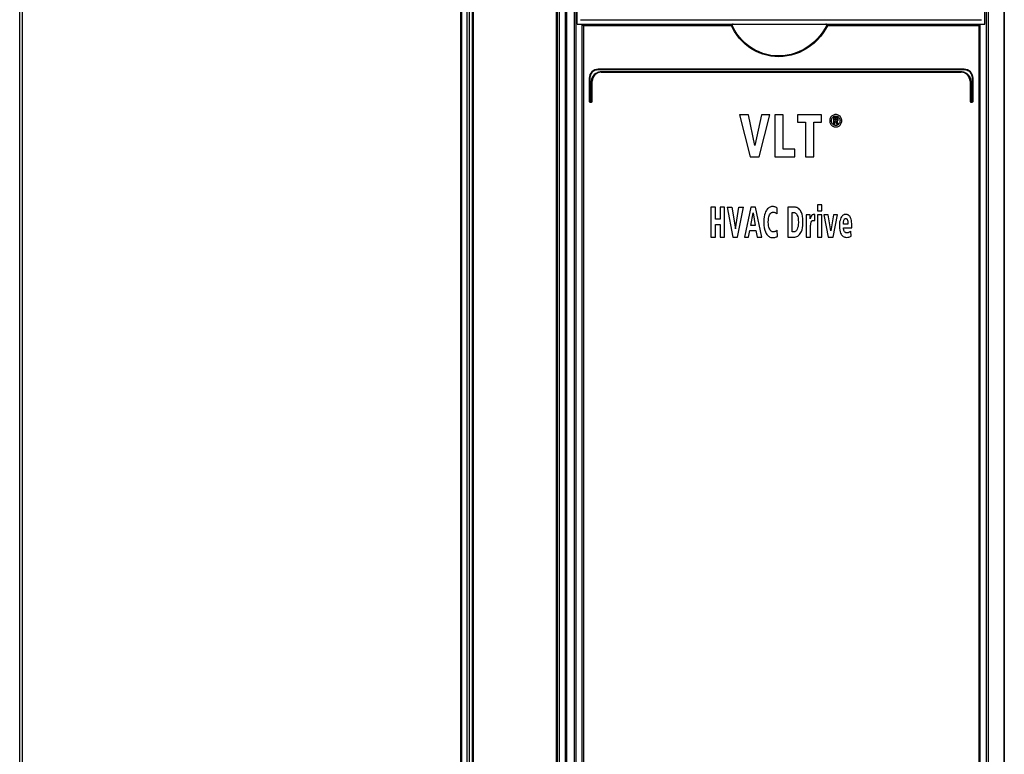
# Model space of a CAD drawing. Extents: x 0 to 420, y 0 to 297.
# Tile 4 of 45: x 45 to 78, y 147 to 172. Entities that reach past the tile are written whole.
import ezdxf

# ---------------------------------------------------------------- set-up
doc = ezdxf.new("R2010")
doc.units = 0
doc.header["$LTSCALE"] = 23.1
doc.layers.get('0').update_dxf_attribs({"linetype": 'CONTINUOUS'})

msp = doc.modelspace()

# ---------------------------------------------------------------- linework, layer by layer
at = {"color": 7, "linetype": 'CONTINUOUS'}
for p, q in [((44.679, 127.902), (44.679, 197.802)), ((62.603, 197.827), (62.603, 127.877)), ((62.684, 127.917), (62.684, 197.852)), ((63.279, 171.552), (63.279, 197.812)), ((76.879, 171.552), (76.879, 197.812)), ((63.236, 132.252), (63.236, 175.152)), ((76.922, 175.152), (76.922, 132.252)), ((63.279, 171.552), (76.879, 171.552)), ((63.381, 171.702), (76.759, 171.702)), ((63.436, 171.551), (63.436, 132.452)), ((68.418, 171.502), (68.44, 171.535)), ((76.722, 132.452), (76.722, 171.552)), ((76.179, 170.052), (63.979, 170.052)), ((64.079, 169.952), (76.079, 169.952)), ((63.679, 169.752), (63.679, 168.976)), ((63.779, 168.976), (63.779, 169.652)), ((76.379, 169.652), (76.379, 168.976)), ((76.479, 168.976), (76.479, 169.752)), ((63.703, 168.952), (63.755, 168.952)), ((76.403, 168.952), (76.455, 168.952)), ((68.693, 168.532), (69.047, 167.132)), ((68.993, 168.532), (68.693, 168.532)), ((69.203, 167.51), (68.993, 168.532)), ((69.42, 168.532), (69.203, 167.51)), ((69.347, 167.132), (69.707, 168.532)), ((69.707, 168.532), (69.42, 168.532)), ((69.867, 168.532), (69.867, 167.132)), ((70.145, 168.532), (69.867, 168.532)), ((70.145, 167.383), (70.145, 168.532)), ((70.63, 168.532), (70.63, 168.279)), ((71.426, 168.532), (70.63, 168.532)), ((71.426, 168.279), (71.426, 168.532)), ((70.63, 168.279), (70.889, 168.279)), ((70.889, 168.279), (70.889, 167.132)), ((71.167, 167.132), (71.167, 168.279)), ((71.167, 168.279), (71.426, 168.279)), ((71.824, 168.444), (71.824, 168.222)), ((71.901, 168.444), (71.824, 168.444)), ((71.824, 168.222), (71.868, 168.222)), ((71.868, 168.354), (71.868, 168.406)), ((71.868, 168.406), (71.897, 168.406)), ((71.902, 168.354), (71.868, 168.354)), ((71.868, 168.222), (71.868, 168.316)), ((71.868, 168.316), (71.888, 168.316)), ((71.888, 168.316), (71.935, 168.222)), ((71.987, 168.222), (71.932, 168.318)), ((71.935, 168.222), (71.987, 168.222)), ((70.54, 167.383), (70.145, 167.383)), ((70.54, 167.132), (70.54, 167.383)), ((69.047, 167.132), (69.347, 167.132)), ((69.867, 167.132), (70.54, 167.132)), ((70.889, 167.132), (71.167, 167.132)), ((67.739, 165.452), (67.739, 164.452)), ((67.888, 165.452), (67.739, 165.452)), ((67.888, 165.053), (67.888, 165.452)), ((68.044, 165.452), (68.044, 165.053)), ((68.192, 165.452), (68.044, 165.452)), ((68.192, 164.452), (68.192, 165.452)), ((68.279, 165.452), (68.439, 165.452)), ((68.279, 165.452), (68.468, 164.452)), ((68.551, 164.722), (68.667, 165.452)), ((68.628, 164.452), (68.82, 165.452)), ((68.667, 165.452), (68.82, 165.452)), ((69.063, 165.452), (68.852, 164.452)), ((69.227, 165.452), (69.063, 165.452)), ((69.067, 164.843), (69.144, 165.26)), ((69.144, 165.26), (69.209, 164.843)), ((69.431, 164.452), (69.227, 165.452)), ((69.943, 165.225), (69.951, 165.42)), ((70.3, 165.452), (70.3, 164.452)), ((70.525, 165.452), (70.3, 165.452)), ((70.448, 164.626), (70.448, 165.277)), ((70.448, 165.277), (70.487, 165.277)), ((71.203, 165.209), (71.182, 165.209)), ((71.203, 165), (71.203, 165.209)), ((71.431, 165.526), (71.288, 165.526)), ((71.288, 165.526), (71.288, 165.326)), ((71.288, 165.326), (71.431, 165.326)), ((71.431, 165.326), (71.431, 165.526)), ((68.044, 165.053), (67.888, 165.053)), ((71.044, 165.198), (70.914, 165.198)), ((70.918, 165.042), (70.918, 164.452)), ((71.049, 165.063), (71.044, 165.198)), ((71.431, 165.198), (71.288, 165.198)), ((71.288, 165.198), (71.288, 164.452)), ((71.431, 164.452), (71.431, 165.198)), ((71.648, 165.198), (71.498, 165.198)), ((71.498, 165.198), (71.646, 164.452)), ((71.735, 164.665), (71.648, 165.198)), ((71.823, 165.198), (71.735, 164.665)), ((71.815, 164.452), (71.964, 165.198)), ((71.964, 165.198), (71.823, 165.198)), ((72.306, 164.888), (72.157, 164.888)), ((67.888, 164.452), (67.888, 164.867)), ((67.888, 164.867), (68.044, 164.867)), ((68.044, 164.867), (68.044, 164.452)), ((68.995, 164.452), (69.039, 164.675)), ((69.039, 164.675), (69.239, 164.675)), ((69.209, 164.843), (69.067, 164.843)), ((69.239, 164.675), (69.278, 164.452)), ((69.953, 164.47), (69.947, 164.679)), ((70.496, 164.626), (70.448, 164.626)), ((71.061, 164.452), (71.061, 164.785)), ((72.157, 164.765), (72.437, 164.765)), ((72.412, 164.482), (72.409, 164.653)), ((72.437, 164.765), (72.437, 164.819)), ((67.739, 164.452), (67.888, 164.452)), ((68.044, 164.452), (68.192, 164.452)), ((68.852, 164.452), (68.995, 164.452)), ((69.278, 164.452), (69.431, 164.452)), ((70.3, 164.452), (70.507, 164.452)), ((70.918, 164.452), (71.061, 164.452)), ((71.288, 164.452), (71.431, 164.452)), ((71.646, 164.452), (71.815, 164.452))]:
    msp.add_line(p, q, dxfattribs=at)
at = {"color": 9, "linetype": 'CONTINUOUS'}
for p, q in [((44.757, 197.752), (44.757, 128.372)), ((59.393, 128.372), (59.393, 197.752)), ((59.429, 128.372), (59.429, 197.752)), ((59.6, 197.802), (59.6, 128.372)), ((59.67, 197.802), (59.67, 128.372)), ((59.78, 128.372), (59.78, 197.752)), ((59.815, 128.372), (59.815, 197.752)), ((62.576, 197.752), (62.576, 128.363)), ((62.882, 131.359), (62.882, 197.812)), ((62.927, 131.38), (62.927, 197.812)), ((77.502, 197.812), (77.502, 131.38)), ((77.523, 197.812), (77.523, 131.38)), ((63.181, 132.202), (63.181, 175.172)), ((76.98, 175.152), (76.98, 132.202)), ((63.481, 171.502), (63.481, 132.502)), ((68.418, 171.502), (63.481, 171.502)), ((76.68, 171.502), (71.63, 171.502)), ((76.68, 132.502), (76.68, 171.502)), ((76.182, 170.032), (63.977, 170.032)), ((64.077, 169.972), (76.082, 169.972)), ((63.697, 169.752), (63.679, 169.752)), ((63.697, 169.752), (63.697, 168.976)), ((63.757, 168.976), (63.757, 169.652)), ((63.757, 169.652), (63.779, 169.652)), ((76.402, 169.652), (76.379, 169.652)), ((76.402, 169.652), (76.402, 168.976)), ((76.462, 168.976), (76.462, 169.752)), ((76.462, 169.752), (76.479, 169.752)), ((63.697, 168.976), (63.679, 168.976)), ((63.701, 168.972), (63.753, 168.972)), ((63.757, 168.976), (63.779, 168.976)), ((76.402, 168.976), (76.379, 168.976)), ((76.406, 168.972), (76.458, 168.972)), ((76.462, 168.976), (76.479, 168.976)), ((68.439, 165.452), (68.551, 164.722)), ((68.468, 164.452), (68.628, 164.452))]:
    msp.add_line(p, q, dxfattribs=at)
at = {"color": 7, "linetype": 'CONTINUOUS'}
for points in [[(63.436, 171.551), (63.436, 171.55), (63.439, 171.547), (63.442, 171.543), (63.447, 171.538), (63.451, 171.532), (63.457, 171.526), (63.463, 171.52), (63.469, 171.514), (63.475, 171.508), (63.481, 171.502)], [(68.478, 171.552), (68.467, 171.551), (68.458, 171.549), (68.45, 171.545), (68.444, 171.54), (68.44, 171.535)], [(71.609, 171.536), (71.604, 171.541), (71.598, 171.545), (71.59, 171.549), (71.581, 171.551), (71.57, 171.552)], [(71.609, 171.536), (71.614, 171.528), (71.619, 171.52), (71.625, 171.511), (71.63, 171.502)], [(76.722, 171.551), (76.722, 171.549), (76.72, 171.546), (76.716, 171.542), (76.712, 171.537), (76.708, 171.531), (76.703, 171.526), (76.697, 171.52), (76.692, 171.514), (76.686, 171.508), (76.68, 171.502)], [(71.901, 168.538), (71.873, 168.536), (71.847, 168.531), (71.824, 168.523), (71.801, 168.512), (71.78, 168.497), (71.76, 168.479)], [(72.043, 168.479), (72.023, 168.497), (72.002, 168.511), (71.98, 168.523), (71.956, 168.531), (71.93, 168.536), (71.901, 168.538)], [(71.76, 168.479), (71.742, 168.458), (71.727, 168.436), (71.716, 168.413), (71.708, 168.389), (71.703, 168.362), (71.701, 168.332)], [(71.701, 168.332), (71.703, 168.302), (71.708, 168.275), (71.716, 168.251), (71.727, 168.228), (71.741, 168.206), (71.759, 168.186)], [(71.758, 168.332), (71.76, 168.362), (71.766, 168.387), (71.774, 168.408), (71.785, 168.428), (71.8, 168.445)], [(71.799, 168.218), (71.785, 168.236), (71.774, 168.255), (71.766, 168.277), (71.76, 168.302), (71.758, 168.332)], [(71.759, 168.186), (71.78, 168.167), (71.801, 168.152), (71.824, 168.141), (71.847, 168.133), (71.873, 168.128), (71.901, 168.126)], [(71.901, 168.174), (71.88, 168.175), (71.862, 168.179), (71.845, 168.185), (71.829, 168.193), (71.814, 168.204), (71.799, 168.218)], [(71.8, 168.445), (71.814, 168.459), (71.829, 168.47), (71.845, 168.478), (71.862, 168.484), (71.88, 168.487), (71.901, 168.489)], [(71.897, 168.406), (71.907, 168.406), (71.917, 168.405), (71.925, 168.403)], [(71.901, 168.489), (71.922, 168.487), (71.941, 168.484), (71.957, 168.478), (71.973, 168.469), (71.988, 168.459), (72.003, 168.445)], [(71.962, 168.429), (71.952, 168.435), (71.94, 168.439), (71.923, 168.443), (71.901, 168.444)], [(72.003, 168.218), (71.988, 168.204), (71.973, 168.194), (71.957, 168.185), (71.94, 168.179), (71.922, 168.175), (71.901, 168.174)], [(71.901, 168.126), (71.93, 168.128), (71.956, 168.133), (71.98, 168.141), (72.002, 168.152), (72.023, 168.167), (72.044, 168.186)], [(71.929, 168.359), (71.923, 168.356), (71.914, 168.354), (71.902, 168.354)], [(71.925, 168.403), (71.93, 168.4), (71.933, 168.398), (71.936, 168.394), (71.938, 168.389), (71.939, 168.382)], [(71.939, 168.382), (71.938, 168.374), (71.937, 168.368), (71.935, 168.364), (71.932, 168.361), (71.929, 168.359)], [(71.932, 168.318), (71.943, 168.32), (71.953, 168.324), (71.961, 168.328), (71.968, 168.334)], [(71.983, 168.377), (71.982, 168.394), (71.979, 168.407), (71.974, 168.416), (71.969, 168.424), (71.962, 168.429)], [(71.968, 168.334), (71.973, 168.339), (71.976, 168.346), (71.98, 168.354), (71.982, 168.364), (71.983, 168.377)], [(72.003, 168.445), (72.017, 168.427), (72.028, 168.408), (72.036, 168.386), (72.041, 168.361), (72.043, 168.331)], [(72.043, 168.331), (72.041, 168.302), (72.036, 168.277), (72.028, 168.255), (72.017, 168.236), (72.003, 168.218)], [(72.101, 168.332), (72.099, 168.362), (72.094, 168.389), (72.086, 168.413), (72.075, 168.436), (72.061, 168.458), (72.043, 168.479)], [(72.044, 168.186), (72.061, 168.206), (72.075, 168.228), (72.086, 168.251), (72.094, 168.275), (72.099, 168.302), (72.101, 168.332)], [(69.593, 165.35), (69.576, 165.323), (69.559, 165.289), (69.541, 165.246), (69.525, 165.193)], [(69.783, 165.469), (69.758, 165.468), (69.733, 165.462), (69.708, 165.453), (69.683, 165.439), (69.655, 165.418), (69.626, 165.39), (69.593, 165.35)], [(69.695, 165.195), (69.711, 165.223), (69.727, 165.243), (69.743, 165.258), (69.759, 165.268), (69.776, 165.276), (69.794, 165.28), (69.814, 165.282)], [(69.847, 165.465), (69.829, 165.467), (69.807, 165.469), (69.783, 165.469)], [(69.814, 165.282), (69.843, 165.28), (69.865, 165.276), (69.882, 165.27), (69.896, 165.262)], [(69.894, 165.452), (69.879, 165.457), (69.863, 165.462), (69.847, 165.465)], [(69.951, 165.42), (69.939, 165.429), (69.92, 165.439), (69.894, 165.452)], [(69.896, 165.262), (69.917, 165.248), (69.932, 165.236), (69.943, 165.225)], [(70.487, 165.277), (70.508, 165.275), (70.528, 165.271), (70.545, 165.264), (70.561, 165.255), (70.576, 165.242), (70.591, 165.226), (70.605, 165.205), (70.619, 165.177), (70.632, 165.141), (70.643, 165.092), (70.651, 165.027), (70.654, 164.942)], [(70.722, 165.34), (70.692, 165.375), (70.664, 165.401), (70.637, 165.421), (70.61, 165.435), (70.583, 165.444), (70.555, 165.45), (70.525, 165.452)], [(70.808, 164.943), (70.804, 165.062), (70.793, 165.152), (70.777, 165.22), (70.76, 165.271), (70.741, 165.31), (70.722, 165.34)], [(71.182, 165.209), (71.161, 165.208), (71.144, 165.204), (71.132, 165.199)], [(72.231, 165.209), (72.207, 165.207), (72.186, 165.202), (72.166, 165.194), (72.147, 165.183), (72.128, 165.169), (72.111, 165.15), (72.093, 165.126), (72.075, 165.095)], [(72.283, 165.203), (72.261, 165.207), (72.244, 165.209), (72.231, 165.209)], [(69.525, 165.193), (69.511, 165.129), (69.502, 165.051), (69.498, 164.956)], [(69.498, 164.956), (69.503, 164.847), (69.516, 164.758), (69.534, 164.686), (69.556, 164.626), (69.581, 164.576)], [(69.65, 164.953), (69.653, 165.025), (69.66, 165.082), (69.67, 165.128), (69.681, 165.165), (69.695, 165.195)], [(69.698, 164.716), (69.684, 164.747), (69.671, 164.784), (69.661, 164.829), (69.653, 164.884), (69.65, 164.953)], [(70.654, 164.942), (70.65, 164.867), (70.642, 164.807), (70.63, 164.758), (70.616, 164.717)], [(70.719, 164.568), (70.74, 164.601), (70.76, 164.641), (70.778, 164.691), (70.793, 164.755), (70.804, 164.837), (70.808, 164.943)], [(70.914, 165.198), (70.916, 165.157), (70.917, 165.105), (70.918, 165.042)], [(71.072, 165.122), (71.057, 165.082), (71.049, 165.063)], [(71.064, 164.867), (71.068, 164.894), (71.072, 164.917), (71.077, 164.938)], [(71.097, 165.168), (71.088, 165.155), (71.08, 165.139), (71.072, 165.122)], [(71.077, 164.938), (71.083, 164.956), (71.09, 164.97), (71.097, 164.982), (71.105, 164.991)], [(71.132, 165.199), (71.119, 165.191), (71.107, 165.181), (71.097, 165.168)], [(71.105, 164.991), (71.113, 164.997), (71.121, 165.002), (71.13, 165.006), (71.141, 165.008), (71.155, 165.009)], [(71.155, 165.009), (71.172, 165.008), (71.188, 165.005), (71.203, 165)], [(72.075, 165.095), (72.058, 165.054), (72.043, 165.008), (72.031, 164.955), (72.024, 164.896), (72.021, 164.827)], [(72.157, 164.888), (72.158, 164.899), (72.158, 164.915), (72.159, 164.935)], [(72.159, 164.935), (72.161, 164.954), (72.164, 164.974), (72.168, 164.995)], [(72.168, 164.995), (72.174, 165.017), (72.181, 165.035), (72.19, 165.05)], [(72.19, 165.05), (72.196, 165.057), (72.203, 165.063), (72.211, 165.067), (72.22, 165.07), (72.231, 165.071)], [(72.231, 165.071), (72.243, 165.07), (72.253, 165.067), (72.262, 165.062), (72.27, 165.056), (72.277, 165.046), (72.285, 165.034), (72.291, 165.015)], [(72.351, 165.161), (72.33, 165.18), (72.312, 165.192), (72.297, 165.199), (72.283, 165.203)], [(72.291, 165.015), (72.299, 164.981), (72.304, 164.939), (72.306, 164.888)], [(72.412, 165.046), (72.396, 165.09), (72.38, 165.122), (72.365, 165.145), (72.351, 165.161)], [(72.437, 164.819), (72.435, 164.898), (72.429, 164.96), (72.421, 165.008), (72.412, 165.046)], [(69.581, 164.576), (69.606, 164.537), (69.632, 164.507), (69.657, 164.484), (69.682, 164.466), (69.707, 164.453), (69.734, 164.443), (69.763, 164.438), (69.794, 164.436)], [(69.817, 164.627), (69.799, 164.628), (69.782, 164.632), (69.766, 164.639), (69.75, 164.65), (69.734, 164.665), (69.716, 164.686), (69.698, 164.716)], [(69.905, 164.649), (69.889, 164.64), (69.87, 164.633), (69.846, 164.628), (69.817, 164.627)], [(69.947, 164.679), (69.939, 164.672), (69.925, 164.663), (69.905, 164.649)], [(70.616, 164.717), (70.604, 164.693), (70.591, 164.674), (70.578, 164.659), (70.564, 164.648), (70.55, 164.639), (70.534, 164.632), (70.516, 164.628), (70.496, 164.626)], [(70.507, 164.452), (70.54, 164.454), (70.572, 164.46), (70.602, 164.471), (70.631, 164.486), (70.66, 164.506), (70.689, 164.533), (70.719, 164.568)], [(71.061, 164.785), (71.061, 164.813), (71.062, 164.84), (71.064, 164.867)], [(72.021, 164.827), (72.024, 164.748), (72.033, 164.684), (72.046, 164.631), (72.061, 164.586), (72.079, 164.549)], [(72.186, 164.647), (72.174, 164.672), (72.165, 164.699), (72.159, 164.73), (72.157, 164.765)], [(72.275, 164.594), (72.257, 164.596), (72.242, 164.599), (72.229, 164.605), (72.217, 164.612), (72.206, 164.621), (72.196, 164.632), (72.186, 164.647)], [(72.312, 164.599), (72.299, 164.596), (72.287, 164.594), (72.275, 164.594)], [(72.348, 164.613), (72.337, 164.607), (72.325, 164.603), (72.312, 164.599)], [(72.409, 164.653), (72.392, 164.64), (72.372, 164.626), (72.348, 164.613)], [(69.794, 164.436), (69.834, 164.437), (69.868, 164.442), (69.894, 164.448)], [(69.894, 164.448), (69.92, 164.456), (69.939, 164.463), (69.953, 164.47)], [(72.079, 164.549), (72.096, 164.522), (72.114, 164.501), (72.133, 164.483), (72.153, 164.469), (72.176, 164.458), (72.201, 164.449), (72.229, 164.444), (72.262, 164.442)], [(72.262, 164.442), (72.299, 164.444), (72.337, 164.452), (72.374, 164.464), (72.412, 164.482)]]:
    msp.add_lwpolyline(points, dxfattribs=at)
at = {"color": 9, "linetype": 'CONTINUOUS'}
for points in [[(71.63, 171.502), (71.562, 171.381), (71.482, 171.259), (71.391, 171.141), (71.289, 171.028), (71.179, 170.924), (71.063, 170.83), (70.942, 170.747), (70.816, 170.674), (70.686, 170.612), (70.553, 170.561), (70.418, 170.521), (70.281, 170.492), (70.144, 170.474), (70.007, 170.468), (69.871, 170.472), (69.735, 170.487), (69.602, 170.514), (69.471, 170.55), (69.343, 170.597), (69.219, 170.655), (69.1, 170.722), (68.985, 170.8), (68.876, 170.886), (68.774, 170.982), (68.68, 171.086), (68.596, 171.194), (68.524, 171.303), (68.465, 171.407), (68.418, 171.502)], [(71.609, 171.536), (71.544, 171.415), (71.467, 171.293), (71.378, 171.174), (71.279, 171.06), (71.17, 170.954), (71.056, 170.859), (70.935, 170.774), (70.81, 170.7), (70.68, 170.637), (70.548, 170.585), (70.413, 170.545), (70.276, 170.516), (70.139, 170.498), (70.003, 170.492), (69.866, 170.497), (69.731, 170.513), (69.598, 170.539), (69.468, 170.577), (69.341, 170.626), (69.217, 170.684), (69.099, 170.753), (68.986, 170.832), (68.879, 170.921), (68.778, 171.018), (68.687, 171.124), (68.606, 171.232), (68.538, 171.34), (68.482, 171.443), (68.44, 171.535)], [(63.977, 170.032), (63.944, 170.03), (63.91, 170.023), (63.878, 170.013), (63.847, 169.999), (63.818, 169.982), (63.791, 169.961), (63.768, 169.937), (63.747, 169.91), (63.729, 169.881), (63.715, 169.851), (63.705, 169.818), (63.699, 169.785), (63.697, 169.752)], [(63.757, 169.652), (63.76, 169.69), (63.766, 169.728), (63.778, 169.765), (63.794, 169.8), (63.814, 169.833), (63.838, 169.863), (63.865, 169.891), (63.895, 169.915), (63.928, 169.935), (63.964, 169.951), (64.001, 169.962), (64.039, 169.969), (64.077, 169.972)], [(63.977, 170.032), (63.977, 170.037), (63.978, 170.042), (63.978, 170.046), (63.978, 170.049), (63.979, 170.051), (63.979, 170.052)], [(64.077, 169.972), (64.077, 169.966), (64.078, 169.962), (64.078, 169.957), (64.078, 169.954), (64.079, 169.952), (64.079, 169.952)], [(76.082, 169.972), (76.082, 169.966), (76.081, 169.962), (76.081, 169.957), (76.08, 169.954), (76.08, 169.952), (76.079, 169.952)], [(76.082, 169.972), (76.12, 169.969), (76.158, 169.962), (76.196, 169.951), (76.231, 169.935), (76.264, 169.914), (76.295, 169.89), (76.322, 169.863), (76.346, 169.833), (76.366, 169.799), (76.381, 169.764), (76.393, 169.727), (76.4, 169.69), (76.402, 169.652)], [(76.182, 170.032), (76.182, 170.037), (76.181, 170.042), (76.181, 170.046), (76.18, 170.049), (76.18, 170.051), (76.179, 170.052)], [(76.462, 169.752), (76.46, 169.785), (76.454, 169.818), (76.444, 169.85), (76.43, 169.881), (76.413, 169.91), (76.392, 169.937), (76.368, 169.961), (76.341, 169.982), (76.312, 169.999), (76.281, 170.013), (76.249, 170.023), (76.216, 170.03), (76.182, 170.032)], [(63.697, 168.976), (63.697, 168.975), (63.698, 168.974), (63.698, 168.974), (63.698, 168.973), (63.699, 168.972), (63.7, 168.972), (63.701, 168.972)], [(63.701, 168.972), (63.701, 168.966), (63.702, 168.962), (63.702, 168.957), (63.702, 168.954), (63.703, 168.952), (63.703, 168.952)], [(63.753, 168.972), (63.754, 168.972), (63.755, 168.972), (63.755, 168.972), (63.756, 168.973), (63.757, 168.973), (63.757, 168.974), (63.757, 168.976)], [(63.753, 168.972), (63.753, 168.966), (63.754, 168.962), (63.754, 168.957), (63.754, 168.954), (63.755, 168.952), (63.755, 168.952)], [(76.402, 168.976), (76.402, 168.975), (76.402, 168.974), (76.402, 168.974), (76.403, 168.973), (76.404, 168.972), (76.405, 168.972), (76.406, 168.972)], [(76.406, 168.972), (76.406, 168.966), (76.405, 168.962), (76.405, 168.957), (76.404, 168.954), (76.404, 168.952), (76.403, 168.952)], [(76.458, 168.972), (76.458, 168.966), (76.457, 168.962), (76.457, 168.957), (76.456, 168.954), (76.456, 168.952), (76.455, 168.952)], [(76.458, 168.972), (76.458, 168.972), (76.459, 168.972), (76.46, 168.972), (76.461, 168.973), (76.461, 168.973), (76.462, 168.974), (76.462, 168.976)]]:
    msp.add_lwpolyline(points, dxfattribs=at)
at = {"color": 7, "linetype": 'CONTINUOUS'}
for centre, radius, start, end in [((63.979, 169.752), 0.3, 90, 180), ((64.079, 169.652), 0.3, 89.9994, 179.9999), ((76.079, 169.652), 0.3, 359.9994, 90), ((76.179, 169.752), 0.3, 0, 90), ((63.703, 168.976), 0.024, 180, 270), ((63.755, 168.976), 0.024, 270, 360), ((76.403, 168.976), 0.024, 180, 270), ((76.455, 168.976), 0.024, 270, 360)]:
    msp.add_arc(centre, radius, start, end, dxfattribs=at)

doc.saveas('drawing.dxf')
